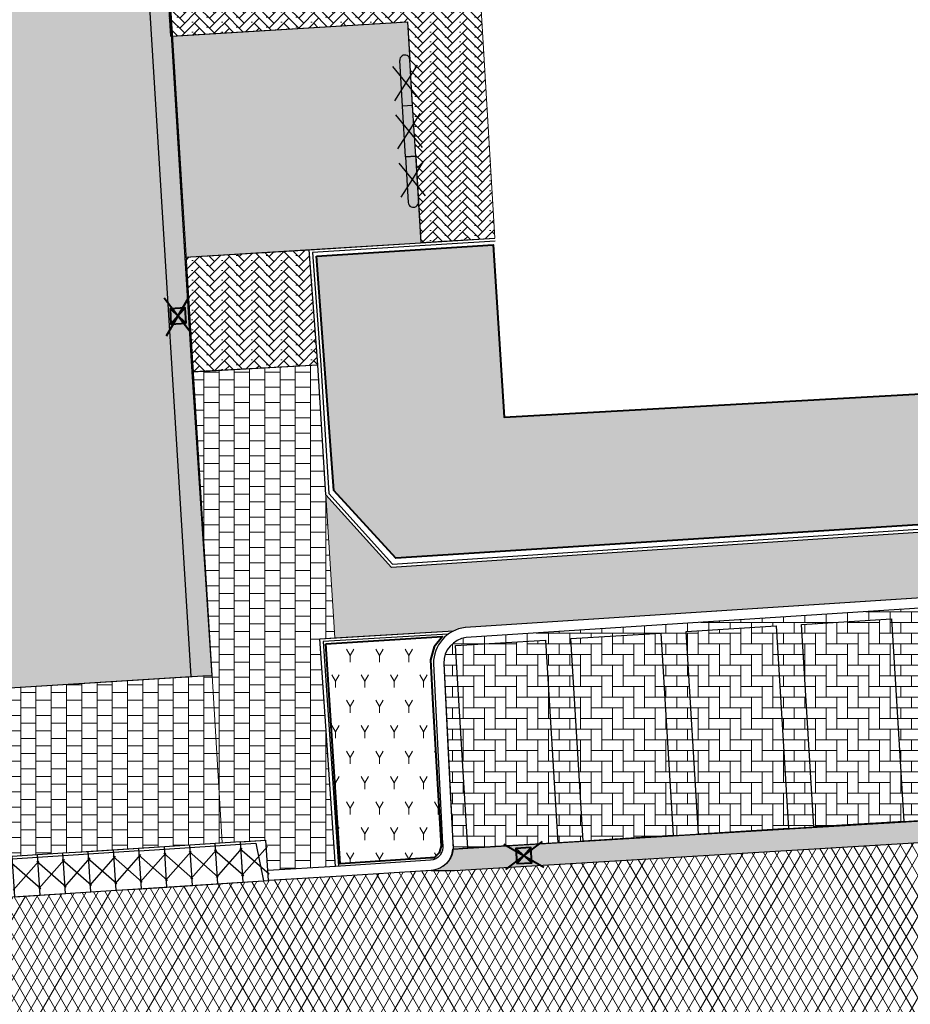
# Model space of a CAD drawing. Header units: metres. Extents: x -1 to 162893, y -2 to 502950.
# Tile 56 of 107: x 162428 to 162446, y 502745 to 502764. Entities that reach past the tile are written whole.
import ezdxf

# ---------------------------------------------------------------- set-up
doc = ezdxf.new("R2010")
doc.units = ezdxf.units.M
for name, color, linetype, lineweight, true_color in [('V-BH-GR-BEPLANTING_CULTUUR-A', 92, 'Continuous', 40, 0x00bd00), ('V-WE-VH-KANTOPSLUITING_ELEMENT_INRIT-S', 252, 'Continuous', 30, 0x696969), ('V-WE-VH-VERHARDING_ASFALT-A', 252, 'Continuous', 13, 0x696969), ('V-WE-VH-VERHARDING_BETONSTRAATSTEEN_KF_ELLEBOOG_GRIJS-A', 254, 'Continuous', 13, 0xbebebe), ('V-WE-VH-VERHARDING_BSS_DUBBELKLINKER_KF_ROOD_HALFSTEENSVERBAND-A', 13, 'Continuous', 13, 0xbd7e7e), ('V-WE-VH-VERHARDING_SBAKSTEEN-A - ROODBRUIN_KEPER', 242, 'Continuous', 13, 0xbd002e), ('V-WE-VH-VERHARDING_TEGEL_300x300x45_GRIJS-A', 253, 'Continuous', 13, 0x828282), ('V-WE-VH-VERHARDING_TEGEL_300x300x60_GRIJS-A', 15, 'Continuous', 13, 0x815656)]:
    doc.layers.add(name, color=color, linetype=linetype, lineweight=lineweight, true_color=true_color)
for name, color, linetype, lineweight in [('V-BH-RI-GWA_KOLK-S', 30, 'Continuous', 40), ('V-BH-VH-GOOT_GEBAKKENKLINKERS_KEIFORMAAT_4STREK-G', 3, 'Continuous', 30), ('V-BH-VH-KANTOPSLUITING_OPSLUITBAND_60X200-G', 150, 'Continuous', 30), ('V-BH-VH-KANTOPSLUITING_TROTTOIRBAND_180 200-G', 6, 'Continuous', 30), ('V-BH-VH-KANTOPSLUITING_VOORKANTBAND-G', 2, 'Continuous', 30), ('V-BH-VH-MATERIAALGRENS-G', 7, 'Continuous', 30), ('V-WE-GR-BEPLANTING-A-250', 92, 'Continuous', 18), ('V-WE-VH-GESLOTENVERHARDING_ASFALT-A-200', 12, 'Continuous', 18), ('V-WE-VH-GOOT_BSS_DIKFORMAAT_6STREK-G', 5, 'Continuous', 30), ('V-WE-VH-OPENVERHARDING_BETONSTRAATSTEEN-A', 92, 'Continuous', 18), ('V-WE-VH-OPENVERHARDING_TEGEL-A', 92, 'Continuous', 18), ('V-WE-VH-STOOTBAND-S', 7, 'Continuous', 25), ('V-WE-VH-VERHARDING_STRAATBAKSTEEN-A', 240, 'Continuous', 13), ('V01-WE-VH-OPENVERHARDING_TEGEL-A', 92, 'Continuous', 18)]:
    doc.layers.add(name, color=color, linetype=linetype, lineweight=lineweight)
doc.layers.add('X-XX-AL-HULPLIJN 01-G', color=1, linetype='Continuous', lineweight=18, true_color=0xff0000, plot=False)
doc.layers.add('X01-XX-AL-HULPLIJN 01-G', color=1, linetype='Continuous', lineweight=18, true_color=0xff0000, plot=False)
pattern_1 = [(0, (0, 0), (0.3, 0.15), [0.3, -0.3]), (90, (0, 0), (-0.3, 2e-17), [])]
pattern_2 = [(0, (0, 0), (0, 0.1), []), (90, (0.4, 0), (-0.4, 2e-17), [0.1, -0.1]), (90, (0.2, 0.1), (-0.4, 2e-17), [0.1, -0.1]), (0, (0.2, 0.05), (0, 0.2), [0, -0.2, 0, 0, 0]), (0, (0.2, 0.15), (0, 0.2), [0, -0.2, 0, 0, 0])]
pattern_3 = [(45, (0, 0), (0, 0.195161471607), [0.552, -0.276]), (135, (0.09758, 0.09758), (1e-17, 0.195161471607), [0.552, -0.276]), (0, (0.19516, 0.09758), (0.29274222, 0.09758074), [0, -0.58548442])]
pattern_4 = [(60, (162509.3586, 502748.52543), (-0.2886752, 0.5), [0.144338, -0.433013]), (120, (162509.3586, 502748.52543), (-0.5773502, -1e-07), [0.144338, -0.433013]), (270, (162509.35858, 502748.52543), (0.288675, -0.5), [0.125, -0.875])]

# ---------------------------------------------------------------- blocks, each defined once
blk = doc.blocks.new('V-SVH-INRITELEMENT_180 200_180X800X500_RECHTS3')
at = {"layer": 'V-WE-VH-KANTOPSLUITING_ELEMENT_INRIT-S'}
for p, q in [((-0.051, 0.798), (0.448, 0.83)), ((0, 0), (-0.051, 0.798)), ((0.499, 0.032), (0.448, 0.83)), ((-0.062, 0.667), (0.511, 0.163)), ((-0.048, 0.748), (0.252, 0.768)), ((0.477, 0.702), (-0.028, 0.128)), ((0.252, 0.768), (0.404, 0.026)), ((0, 0), (0.499, 0.032))]:
    blk.add_line(p, q, dxfattribs=at)
blk = doc.blocks.new('V-SVH-INRITELEMENT_180 200_180X800X500_MIDDEN29')
at = {"layer": 'V-WE-VH-KANTOPSLUITING_ELEMENT_INRIT-S'}
for p, q in [((-0.051, 0.798), (0.448, 0.83)), ((0, 0), (-0.051, 0.798)), ((-0.048, 0.748), (0.451, 0.78)), ((0.499, 0.032), (0.448, 0.83)), ((-0.062, 0.667), (0.511, 0.163)), ((0.477, 0.702), (-0.028, 0.128)), ((0, 0), (0.499, 0.032))]:
    blk.add_line(p, q, dxfattribs=at)
blk = doc.blocks.new('V-SVH-INRITELEMENT_180 200_180X800X500_MIDDEN30')
at = {"layer": 'V-WE-VH-KANTOPSLUITING_ELEMENT_INRIT-S'}
for p, q in [((-0.051, 0.798), (0.448, 0.83)), ((0, 0), (-0.051, 0.798)), ((-0.048, 0.748), (0.451, 0.78)), ((0.499, 0.032), (0.448, 0.83)), ((-0.062, 0.667), (0.511, 0.163)), ((0.477, 0.702), (-0.028, 0.128)), ((0, 0), (0.499, 0.032))]:
    blk.add_line(p, q, dxfattribs=at)
blk = doc.blocks.new('V-SVH-INRITELEMENT_180 200_180X800X500_MIDDEN31')
at = {"layer": 'V-WE-VH-KANTOPSLUITING_ELEMENT_INRIT-S'}
for p, q in [((-0.051, 0.798), (0.448, 0.83)), ((0, 0), (-0.051, 0.798)), ((-0.048, 0.748), (0.451, 0.78)), ((0.499, 0.032), (0.448, 0.83)), ((-0.062, 0.667), (0.511, 0.163)), ((0.477, 0.702), (-0.028, 0.128)), ((0, 0), (0.499, 0.032))]:
    blk.add_line(p, q, dxfattribs=at)
blk = doc.blocks.new('V-SVH-INRITELEMENT_180 200_180X800X500_MIDDEN32')
at = {"layer": 'V-WE-VH-KANTOPSLUITING_ELEMENT_INRIT-S'}
for p, q in [((-0.051, 0.798), (0.448, 0.83)), ((0, 0), (-0.051, 0.798)), ((-0.048, 0.748), (0.451, 0.78)), ((0.499, 0.032), (0.448, 0.83)), ((-0.062, 0.667), (0.511, 0.163)), ((0.477, 0.702), (-0.028, 0.128)), ((0, 0), (0.499, 0.032))]:
    blk.add_line(p, q, dxfattribs=at)
blk = doc.blocks.new('V-SVH-INRITELEMENT_180 200_180X800X500_MIDDEN33')
at = {"layer": 'V-WE-VH-KANTOPSLUITING_ELEMENT_INRIT-S'}
for p, q in [((-0.051, 0.798), (0.448, 0.83)), ((0, 0), (-0.051, 0.798)), ((-0.048, 0.748), (0.451, 0.78)), ((0.499, 0.032), (0.448, 0.83)), ((-0.062, 0.667), (0.511, 0.163)), ((0.477, 0.702), (-0.028, 0.128)), ((0, 0), (0.499, 0.032))]:
    blk.add_line(p, q, dxfattribs=at)
blk = doc.blocks.new('V-SVH-INRITELEMENT_180 200_180X800X500_MIDDEN34')
at = {"layer": 'V-WE-VH-KANTOPSLUITING_ELEMENT_INRIT-S'}
for p, q in [((-0.051, 0.798), (0.448, 0.83)), ((0, 0), (-0.051, 0.798)), ((-0.048, 0.748), (0.451, 0.78)), ((0.499, 0.032), (0.448, 0.83)), ((-0.062, 0.667), (0.511, 0.163)), ((0.477, 0.702), (-0.028, 0.128)), ((0, 0), (0.499, 0.032))]:
    blk.add_line(p, q, dxfattribs=at)
blk = doc.blocks.new('V-SVH-INRITELEMENT_180 200_180X800X500_MIDDEN35')
at = {"layer": 'V-WE-VH-KANTOPSLUITING_ELEMENT_INRIT-S'}
for p, q in [((-0.051, 0.798), (0.448, 0.83)), ((0, 0), (-0.051, 0.798)), ((-0.048, 0.748), (0.451, 0.78)), ((0.499, 0.032), (0.448, 0.83)), ((-0.062, 0.667), (0.511, 0.163)), ((0.477, 0.702), (-0.028, 0.128)), ((0, 0), (0.499, 0.032))]:
    blk.add_line(p, q, dxfattribs=at)
blk = doc.blocks.new('V-SVH-INRITELEMENT_180 200_180X800X500_MIDDEN36')
at = {"layer": 'V-WE-VH-KANTOPSLUITING_ELEMENT_INRIT-S'}
for p, q in [((-0.051, 0.798), (0.448, 0.83)), ((0, 0), (-0.051, 0.798)), ((-0.048, 0.748), (0.451, 0.78)), ((0.499, 0.032), (0.448, 0.83)), ((-0.062, 0.667), (0.511, 0.163)), ((0.477, 0.702), (-0.028, 0.128)), ((0, 0), (0.499, 0.032))]:
    blk.add_line(p, q, dxfattribs=at)
blk = doc.blocks.new('V-SVH-INRITELEMENT_180 200_180X800X500_MIDDEN37')
at = {"layer": 'V-WE-VH-KANTOPSLUITING_ELEMENT_INRIT-S'}
for p, q in [((-0.051, 0.798), (0.448, 0.83)), ((0, 0), (-0.051, 0.798)), ((-0.048, 0.748), (0.451, 0.78)), ((0.499, 0.032), (0.448, 0.83)), ((-0.062, 0.667), (0.511, 0.163)), ((0.477, 0.702), (-0.028, 0.128)), ((0, 0), (0.499, 0.032))]:
    blk.add_line(p, q, dxfattribs=at)
blk = doc.blocks.new('V-SRI-KOLK_STRAAT_300X300-SO27')
at = {"layer": 'V-BH-RI-GWA_KOLK-S', "ltscale": 0.02}
for p, q in [((-0.423, 0.349), (0.124, -0.368)), ((-0.375, -0.4), (0.076, 0.381))]:
    blk.add_line(p, q, dxfattribs=at)
at = {"layer": 'V-BH-RI-GWA_KOLK-S', "ltscale": 0.2}
for p, q in [((0.009, -0.15), (-0.309, 0.131)), ((-0.009, 0.15), (-0.29, -0.169))]:
    blk.add_line(p, q, dxfattribs=at)
at = {"layer": 'V-BH-RI-GWA_KOLK-S', "ltscale": 0.2, "flags": 128}
blk.add_lwpolyline([(0.009, -0.15), (-0.009, 0.15), (-0.309, 0.131), (-0.29, -0.169), (0.009, -0.15)], dxfattribs=at)
blk = doc.blocks.new('V-SRI-KOLK_STRAAT_300X300-SO103')
at = {"layer": 'V-BH-RI-GWA_KOLK-S', "ltscale": 0.02}
for p, q in [((0.349, 0.423), (-0.368, -0.124)), ((-0.4, 0.375), (0.381, -0.076))]:
    blk.add_line(p, q, dxfattribs=at)
at = {"layer": 'V-BH-RI-GWA_KOLK-S', "ltscale": 0.2}
for p, q in [((0.15, 0.009), (-0.169, 0.29)), ((-0.15, -0.009), (0.131, 0.309))]:
    blk.add_line(p, q, dxfattribs=at)
at = {"layer": 'V-BH-RI-GWA_KOLK-S', "ltscale": 0.2, "flags": 128}
blk.add_lwpolyline([(-0.15, -0.009), (0.15, 0.009), (0.131, 0.309), (-0.169, 0.29), (-0.15, -0.009)], dxfattribs=at)
blk = doc.blocks.new('V-SVH-STOOTBAND_VLAK_VLAK_1000X2006')
at = {"layer": 'V-WE-VH-STOOTBAND-S', "flags": 128}
for points in [[(0.07, 0.505), (-0.13, 0.493)], [(-0.07, -0.505), (-0.13, 0.493)], [(0.13, -0.493), (0.07, 0.505)], [(0.13, -0.493), (-0.07, -0.505)]]:
    blk.add_lwpolyline(points, dxfattribs=at)
at = {"layer": 'V-WE-VH-STOOTBAND-S', "ltscale": 0.1, "flags": 128}
for points in [[(-0.221, -0.35), (0, 0), (-0.261, 0.32)], [(0.261, -0.32), (0, 0), (0.22, 0.348)]]:
    blk.add_lwpolyline(points, dxfattribs=at)
blk = doc.blocks.new('V-SVH-STOOTBAND_VLAK_ROND_1000X20078')
at = {"layer": 'V-WE-VH-STOOTBAND-S', "flags": 128}
for points in [[(-0.1, -0.006), (0.1, 0.006)], [(0.1, 0.006), (0.154, -0.892)], [(-0.1, -0.006), (-0.046, -0.904)]]:
    blk.add_lwpolyline(points, dxfattribs=at)
at = {"layer": 'V-WE-VH-STOOTBAND-S', "ltscale": 0.1, "flags": 128}
for points in [[(-0.234, -0.129), (0.027, -0.449), (-0.193, -0.797)], [(0.248, -0.1), (0.027, -0.449), (0.289, -0.77)]]:
    blk.add_lwpolyline(points, dxfattribs=at)
at = {"layer": 'V-WE-VH-STOOTBAND-S'}
blk.add_arc((0.054, -0.898), 0.1, 183.4583, 3.459, dxfattribs=at)
blk = doc.blocks.new('V-SVH-STOOTBAND_VLAK_ROND_1000X20079')
at = {"layer": 'V-WE-VH-STOOTBAND-S', "flags": 128}
for points in [[(-0.1, -0.006), (-0.154, 0.892)], [(0.1, 0.006), (0.046, 0.904)], [(0.1, 0.006), (-0.1, -0.006)]]:
    blk.add_lwpolyline(points, dxfattribs=at)
at = {"layer": 'V-WE-VH-STOOTBAND-S', "ltscale": 0.1, "flags": 128}
for points in [[(0.234, 0.129), (-0.027, 0.449), (0.193, 0.797)], [(-0.248, 0.1), (-0.027, 0.449), (-0.289, 0.77)]]:
    blk.add_lwpolyline(points, dxfattribs=at)
at = {"layer": 'V-WE-VH-STOOTBAND-S'}
blk.add_arc((-0.054, 0.898), 0.1, 3.4547, 183.4554, dxfattribs=at)

msp = doc.modelspace()

# ---------------------------------------------------------------- hatches: boundary and pattern name
at = {"layer": 'V-BH-VH-GOOT_GEBAKKENKLINKERS_KEIFORMAAT_4STREK-G'}
h = msp.add_hatch(dxfattribs=at)
h.set_pattern_fill('AVH-SBS_DIKFORMAAT_HALFST', color=256, scale=2, pattern_type=2)
h.set_pattern_definition(pattern_2)
h.paths.add_polyline_path([(162444.818, 502805.175), (162444.844, 502804.756), (162428.91, 502803.777), (162432.164, 502751.138), (162431.745, 502751.113), (162428.465, 502804.17)])
at = {"layer": 'V-WE-GR-BEPLANTING-A-250'}
h = msp.add_hatch(dxfattribs=at)
h.set_pattern_fill('AGR-BEPLANTING_SOORT_01-SO', color=256, scale=0.5, pattern_type=2)
h.set_pattern_definition(pattern_4)
h.paths.add_polyline_path([(162434.216, 502759.38), (162437.689, 502759.601), (162437.905, 502756.213), (162466.586, 502757.819), (162466.777, 502755.419), (162435.78, 502753.445), (162434.559, 502754.77)])
h = msp.add_hatch(dxfattribs=at)
h.set_pattern_fill('AGR-BEPLANTING_SOORT_01-SO', color=256, scale=0.5, pattern_type=2)
h.set_pattern_definition(pattern_4)
h.paths.add_polyline_path([(162434.399, 502751.757), (162436.695, 502751.9), (162436.534, 502751.697), (162436.462, 502751.443), (162436.503, 502750.566), (162436.671, 502747.778), (162436.629, 502747.65), (162436.529, 502747.551), (162436.46, 502747.551), (162434.683, 502747.434)])
at = {"layer": 'V-WE-VH-GESLOTENVERHARDING_ASFALT-A-200'}
h = msp.add_hatch(dxfattribs=at)
h.set_pattern_fill('AVH-ASFALT-SO', color=256, scale=0.2, pattern_type=2)
h.set_pattern_definition([(60, (0, 0), (-0.17320508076, 0.1), []), (120, (0, 0), (-0.17320508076, -0.1), [])])
edge = h.paths.add_edge_path()
edge.add_line((162450.004, 502742.922), (162449.555, 502742.913))
edge.add_line((162449.555, 502742.913), (162449.555, 502742.912))
edge.add_line((162449.555, 502742.912), (162431.843, 502741.776))
edge.add_line((162431.843, 502741.776), (162430.702, 502741.705))
edge.add_line((162430.702, 502741.705), (162412.926, 502740.615))
edge.add_line((162412.926, 502740.615), (162411.896, 502740.554))
edge.add_line((162411.896, 502740.554), (162401.175, 502739.874))
edge.add_arc((162400.872, 502739.444), 0.526, 54.8234, 90.5219)
edge.add_line((162400.867, 502739.97), (162400.656, 502739.957))
edge.add_line((162400.656, 502739.957), (162400.617, 502739.955))
edge.add_line((162400.617, 502739.955), (162400.315, 502744.948))
edge.add_line((162400.315, 502744.948), (162402.076, 502745.061))
edge.add_line((162402.076, 502745.061), (162402.562, 502744.981))
edge.add_line((162402.562, 502744.981), (162422.137, 502746.359))
edge.add_line((162422.137, 502746.359), (162422.62, 502746.416))
edge.add_line((162422.62, 502746.416), (162424.37, 502746.54))
edge.add_line((162424.37, 502746.54), (162426.286, 502746.659))
edge.add_line((162426.286, 502746.659), (162433.272, 502747.103))
edge.add_line((162433.272, 502747.103), (162433.272, 502747.103))
edge.add_line((162433.272, 502747.103), (162434.604, 502747.184))
edge.add_line((162434.604, 502747.184), (162436.47, 502747.303))
edge.add_line((162436.47, 502747.303), (162436.93, 502747.304))
edge.add_line((162436.93, 502747.304), (162455.105, 502748.398))
edge.add_line((162455.105, 502748.398), (162455.554, 502748.492))
edge.add_line((162455.554, 502748.492), (162455.618, 502747.494))
edge.add_line((162455.618, 502747.494), (162455.681, 502746.496))
edge.add_line((162455.681, 502746.496), (162455.745, 502745.498))
edge.add_line((162455.745, 502745.498), (162455.808, 502744.5))
edge.add_line((162455.808, 502744.5), (162455.886, 502743.285))
edge.add_line((162455.886, 502743.285), (162455.842, 502743.283))
edge.add_line((162455.842, 502743.283), (162455.543, 502743.267))
edge.add_line((162455.543, 502743.267), (162450.636, 502742.935))
edge.add_line((162450.636, 502742.935), (162450.004, 502742.922))
at = {"layer": 'V-WE-VH-GOOT_BSS_DIKFORMAAT_6STREK-G'}
h = msp.add_hatch(dxfattribs=at)
h.set_pattern_fill('AVH-BSS_DIKFORMAAT_HALFST', color=256, angle=90, pattern_type=2)
h.set_pattern_definition([(90, (0, 0), (-0.1035, 0.207), [0.069, -0.069]), (180, (0, 0), (-8e-18, -0.069), [])])
edge = h.paths.add_edge_path()
edge.add_arc((162436.455, 502747.737), 0.435, 271.9478, 358.0522)
edge.add_line((162436.89, 502747.723), (162455.116, 502748.82))
edge.add_arc((162455.628, 502749.047), 0.56, 203.9746, 262.4374)
edge.add_line((162455.554, 502748.492), (162455.105, 502748.398))
edge.add_line((162455.105, 502748.398), (162436.93, 502747.304))
edge.add_line((162436.93, 502747.304), (162436.47, 502747.303))
at = {"layer": 'V-WE-VH-OPENVERHARDING_BETONSTRAATSTEEN-A'}
h = msp.add_hatch(dxfattribs=at)
h.set_pattern_fill('AVH-BSS_KEIFORMAAT_HALFST', color=256, scale=2, angle=90, pattern_type=2)
h.set_pattern_definition([(90, (0, 0), (-0.21, 0.21), [0.21, -0.21]), (180, (0, 0), (-3e-17, -0.21), [])])
edge = h.paths.add_edge_path()
edge.add_line((162436.905, 502747.724), (162437.195, 502747.741))
edge.add_line((162437.195, 502747.741), (162436.951, 502751.723))
edge.add_line((162436.951, 502751.723), (162438.72, 502751.832))
edge.add_line((162438.72, 502751.832), (162438.964, 502747.849))
edge.add_line((162438.964, 502747.849), (162439.463, 502747.88))
edge.add_line((162439.463, 502747.88), (162439.219, 502751.862))
edge.add_line((162439.219, 502751.862), (162440.988, 502751.971))
edge.add_line((162440.988, 502751.971), (162441.232, 502747.988))
edge.add_line((162441.232, 502747.988), (162441.731, 502748.014))
edge.add_line((162441.731, 502748.014), (162441.487, 502752.001))
edge.add_line((162441.487, 502752.001), (162443.256, 502752.11))
edge.add_line((162443.256, 502752.11), (162443.5, 502748.127))
edge.add_line((162443.5, 502748.127), (162443.999, 502748.158))
edge.add_line((162443.999, 502748.158), (162443.755, 502752.14))
edge.add_line((162443.755, 502752.14), (162445.524, 502752.249))
edge.add_line((162445.524, 502752.249), (162445.768, 502748.266))
edge.add_line((162445.768, 502748.266), (162446.267, 502748.297))
edge.add_line((162446.267, 502748.297), (162446.023, 502752.279))
edge.add_line((162446.023, 502752.279), (162447.791, 502752.387))
edge.add_line((162447.791, 502752.387), (162448.035, 502748.405))
edge.add_line((162448.035, 502748.405), (162448.535, 502748.436))
edge.add_line((162448.535, 502748.436), (162448.291, 502752.418))
edge.add_line((162448.291, 502752.418), (162450.059, 502752.526))
edge.add_line((162450.059, 502752.526), (162450.303, 502748.544))
edge.add_line((162450.303, 502748.544), (162450.802, 502748.575))
edge.add_line((162450.802, 502748.575), (162450.558, 502752.557))
edge.add_line((162450.558, 502752.557), (162452.327, 502752.665))
edge.add_line((162452.327, 502752.665), (162452.571, 502748.683))
edge.add_line((162452.571, 502748.683), (162453.07, 502748.714))
edge.add_line((162453.07, 502748.714), (162452.826, 502752.696))
edge.add_line((162452.826, 502752.696), (162454.595, 502752.804))
edge.add_line((162454.595, 502752.804), (162454.839, 502748.822))
edge.add_line((162454.839, 502748.822), (162455.098, 502748.819))
edge.add_line((162455.098, 502748.819), (162454.879, 502752.532))
edge.add_arc((162454.385, 502752.503), 0.495, 3.3728, 88.7981)
edge.add_line((162454.395, 502752.998), (162437.162, 502751.881))
edge.add_arc((162437.224, 502751.379), 0.506, 97.0014, 180.8023)
edge.add_line((162436.718, 502751.372), (162436.808, 502749.608))
edge.add_line((162436.808, 502749.608), (162436.905, 502747.724))
at = {"layer": 'V-WE-VH-OPENVERHARDING_TEGEL-A'}
h = msp.add_hatch(dxfattribs=at)
h.set_pattern_fill('AVH-TEGEL_300X300_HALFST', color=256, pattern_type=2)
h.set_pattern_definition(pattern_1)
h.paths.add_polyline_path([(162433.259, 502747.303), (162433.221, 502747.901), (162432.359, 502747.847), (162432.164, 502751.138), (162431.776, 502757.107), (162434.245, 502757.239), (162434.402, 502754.685), (162434.576, 502751.875), (162434.282, 502751.857), (162434.59, 502747.384)])
h = msp.add_hatch(dxfattribs=at)
h.set_pattern_fill('AVH-TEGEL_300X300_HALFST', color=256, pattern_type=2)
h.set_pattern_definition(pattern_1)
h.paths.add_polyline_path([(162432.359, 502747.847), (162427.107, 502747.513), (162426.911, 502750.822), (162427.116, 502750.826), (162431.979, 502751.127), (162432.164, 502751.138)])
at = {"layer": 'V-WE-VH-VERHARDING_BETONSTRAATSTEEN_KF_ELLEBOOG_GRIJS-A'}
h = msp.add_hatch(dxfattribs=at)
h.set_pattern_fill('AVH-BSS_KEIFORMAAT_ELLEBOOG', color=256, scale=2, pattern_type=2)
h.set_pattern_definition([(0, (0, 0), (0.21, 0.21), [0.63, -0.21]), (270, (0, 0.42), (0.21, 0.21), [0.63, -0.21])])
h.paths.add_polyline_path([(162436.951, 502751.723), (162438.72, 502751.832), (162438.964, 502747.849), (162437.195, 502747.741)])
h.paths.add_polyline_path([(162439.219, 502751.862), (162440.988, 502751.971), (162441.232, 502747.988), (162439.463, 502747.88)])
h.paths.add_polyline_path([(162441.487, 502752.001), (162443.256, 502752.11), (162443.5, 502748.127), (162441.731, 502748.019)])
h.paths.add_polyline_path([(162443.755, 502752.14), (162445.524, 502752.249), (162445.768, 502748.266), (162443.999, 502748.158)])
h.paths.add_polyline_path([(162446.023, 502752.279), (162447.791, 502752.387), (162448.035, 502748.405), (162446.267, 502748.297)])
h.paths.add_polyline_path([(162448.291, 502752.418), (162450.059, 502752.526), (162450.303, 502748.544), (162448.535, 502748.436)])
h.paths.add_polyline_path([(162450.558, 502752.557), (162452.327, 502752.665), (162452.571, 502748.683), (162450.802, 502748.575)])
h.paths.add_polyline_path([(162452.826, 502752.696), (162454.595, 502752.804), (162454.839, 502748.822), (162453.07, 502748.714)])
at = {"layer": 'V-WE-VH-VERHARDING_BSS_DUBBELKLINKER_KF_ROOD_HALFSTEENSVERBAND-A'}
h = msp.add_hatch(dxfattribs=at)
h.set_pattern_fill('AVH-SBS_DIKFORMAAT_HALFST', color=256, scale=2, pattern_type=2)
h.set_pattern_definition(pattern_2)
edge = h.paths.add_edge_path()
edge.add_arc((162434.815, 502782.117), 0.1, 3.4583, 183.459)
edge.add_line((162434.715, 502782.111), (162434.884, 502779.316))
edge.add_arc((162434.984, 502779.322), 0.1, 183.4583, 362.4916)
edge.add_line((162435.084, 502779.327), (162435.122, 502778.695))
edge.add_line((162435.122, 502778.695), (162430.467, 502778.414))
edge.add_line((162430.467, 502778.414), (162430.212, 502782.567))
edge.add_line((162430.212, 502782.567), (162434.871, 502782.848))
edge.add_line((162434.871, 502782.848), (162434.915, 502782.123))
h.paths.add_polyline_path([(162429.827, 502788.855), (162434.492, 502789.137), (162434.743, 502784.984), (162430.097, 502784.704)])
h.paths.add_polyline_path([(162430.59, 502776.279), (162435.25, 502776.56), (162435.501, 502772.406), (162430.84, 502772.125)])
h.paths.add_polyline_path([(162431.369, 502763.702), (162436.009, 502763.982), (162436.271, 502759.643), (162431.635, 502759.358)])
at = {"layer": 'V-WE-VH-VERHARDING_SBAKSTEEN-A - ROODBRUIN_KEPER'}
h = msp.add_hatch(dxfattribs=at)
h.set_pattern_fill('AVH-SBS_DIKFORMAAT_KEPER-SO', color=256, scale=0.2, pattern_type=2)
h.set_pattern_definition(pattern_3)
h.paths.add_polyline_path([(162423.63, 502810.478), (162439.554, 502811.473), (162442.518, 502811.658), (162442.528, 502811.492), (162444.436, 502811.613), (162444.818, 502805.175), (162428.465, 502804.17), (162431.745, 502751.113), (162427.331, 502750.839)])
h = msp.add_hatch(dxfattribs=at)
h.set_pattern_fill('AVH-SBS_DIKFORMAAT_KEPER-SO', color=256, scale=0.2, pattern_type=2)
h.set_pattern_definition(pattern_3)
h.paths.add_polyline_path([(162431.214, 502765.836), (162437.334, 502766.206), (162437.725, 502759.734), (162436.271, 502759.646), (162436.009, 502763.982), (162431.343, 502763.7)])
h = msp.add_hatch(dxfattribs=at)
h.set_pattern_fill('AVH-SBS_DIKFORMAAT_KEPER-SO', color=256, scale=0.2, pattern_type=2)
h.set_pattern_definition(pattern_3)
h.paths.add_polyline_path([(162431.635, 502759.358), (162434.071, 502759.505), (162434.245, 502757.239), (162431.795, 502757.108)])
at = {"layer": 'V01-WE-VH-OPENVERHARDING_TEGEL-A'}
h = msp.add_hatch(dxfattribs=at)
h.set_pattern_fill('AVH-TEGEL_300X300_HALFST', color=256, pattern_type=2)
h.set_pattern_definition(pattern_1)
edge = h.paths.add_edge_path()
edge.add_arc((162627.381, 502775.541), 0.5, 92.7897, 183.9482)
edge.add_line((162626.882, 502775.506), (162626.882, 502775.506))
edge.add_line((162626.882, 502775.506), (162626.882, 502775.506))
edge.add_arc((162627.423, 502775.506), 0.541, 179.9331, 180.0669)
edge.add_line((162626.882, 502775.505), (162626.2, 502787.031))
edge.add_line((162626.2, 502787.031), (162626.195, 502787.103))
edge.add_arc((162626.694, 502787.136), 0.5, 183.727, 273.2892)
edge.add_line((162626.723, 502786.637), (162626.661, 502786.632))
edge.add_line((162626.661, 502786.632), (162626.704, 502786.635))
edge.add_line((162626.704, 502786.635), (162627.164, 502786.67))
edge.add_line((162627.164, 502786.67), (162627.803, 502776.062))
edge.add_line((162627.803, 502776.062), (162627.356, 502776.04))
edge = h.paths.add_edge_path()
edge.add_arc((162627.48, 502774.467), 0.5, 189.5311, 274.4349)
edge.add_line((162627.518, 502773.968), (162627.929, 502774))
edge.add_line((162627.929, 502774), (162628.572, 502763.431))
edge.add_line((162628.572, 502763.431), (162628.134, 502763.406))
edge.add_arc((162628.162, 502762.907), 0.5, 93.2452, 182.8979)
edge.add_line((162627.662, 502762.882), (162627.662, 502762.891))
edge.add_line((162627.662, 502762.891), (162626.986, 502774.373))
edge.add_arc((162627.439, 502774.433), 0.457, 187.606, 188.6542)
edge.add_line((162626.987, 502774.365), (162626.988, 502774.359))
edge.add_line((162626.988, 502774.359), (162626.99, 502774.346))
edge.add_line((162626.99, 502774.346), (162626.996, 502774.32))
edge.add_line((162626.996, 502774.32), (162626.999, 502774.306))
edge.add_line((162626.999, 502774.306), (162627.003, 502774.294))
edge.add_line((162627.003, 502774.294), (162627.012, 502774.268))
edge.add_line((162627.012, 502774.268), (162627.019, 502774.252))
edge.add_line((162627.019, 502774.252), (162626.997, 502774.317))
edge.add_arc((162627.439, 502774.433), 0.457, 192.4768, 194.8244, ccw=False)
edge.add_line((162626.993, 502774.335), (162626.986, 502774.384))
edge = h.paths.add_edge_path()
edge.add_arc((162629.707, 502737.833), 0.5, 93.5215, 181.2029)
edge.add_line((162629.207, 502737.822), (162629.206, 502737.882))
edge.add_line((162629.206, 502737.882), (162627.715, 502761.844))
edge.add_line((162627.715, 502761.844), (162627.714, 502761.861))
edge.add_arc((162628.214, 502761.886), 0.5, 182.8979, 273.2671)
edge.add_line((162628.242, 502761.387), (162628.696, 502761.413))
edge.add_line((162628.696, 502761.413), (162630.106, 502738.358))
edge.add_line((162630.106, 502738.358), (162629.676, 502738.332))
h.paths.add_polyline_path([(-0.819, -1.554), (47.99, -1.554), (47.99, 3.362), (-0.819, 3.362)], flags=9)
h = msp.add_hatch(dxfattribs=at)
h.set_pattern_fill('AVH-TEGEL_300X300_HALFST', color=256, pattern_type=2)
h.set_pattern_definition(pattern_1)
edge = h.paths.add_edge_path()
edge.add_line((162454.387, 502753.198), (162437.144, 502752.08))
edge.add_arc((162437.224, 502751.379), 0.706, 96.4959, 115.4971)
edge.add_line((162436.92, 502752.016), (162434.576, 502751.875))
edge.add_line((162434.576, 502751.875), (162434.402, 502754.685))
edge.add_line((162434.402, 502754.685), (162435.321, 502753.668))
edge.add_line((162435.321, 502753.668), (162435.451, 502753.524))
edge.add_line((162435.451, 502753.524), (162435.689, 502753.261))
edge.add_line((162435.689, 502753.261), (162452.656, 502754.388))
edge.add_line((162452.656, 502754.388), (162466.932, 502755.281))
edge.add_line((162466.932, 502755.281), (162467.992, 502755.346))
edge.add_line((162467.992, 502755.346), (162468.078, 502753.954))
edge.add_line((162468.078, 502753.954), (162461.203, 502753.544))
edge.add_line((162461.203, 502753.544), (162461.201, 502753.572))
edge.add_line((162461.201, 502753.572), (162454.64, 502753.154))
edge.add_arc((162454.399, 502752.518), 0.68, 69.2299, 91.0291)

# ---------------------------------------------------------------- linework, layer by layer
at = {"layer": 'V-BH-GR-BEPLANTING_CULTUUR-A', "flags": 128}
for points in [[(162434.216, 502759.38), (162437.689, 502759.601), (162437.905, 502756.213), (162466.586, 502757.819), (162466.777, 502755.419), (162435.78, 502753.445), (162434.559, 502754.77), (162434.216, 502759.38)], [(162434.399, 502751.757), (162436.695, 502751.9), (162436.534, 502751.697), (162436.462, 502751.443), (162436.503, 502750.566), (162436.671, 502747.778), (162436.629, 502747.65), (162436.529, 502747.551), (162436.529, 502747.551), (162436.46, 502747.551), (162434.683, 502747.434), (162434.399, 502751.757)]]:
    msp.add_lwpolyline(points, dxfattribs=at)
at = {"layer": 'V-BH-VH-GOOT_GEBAKKENKLINKERS_KEIFORMAAT_4STREK-G', "flags": 128}
msp.add_lwpolyline([(162432.164, 502751.138), (162431.719, 502757.982), (162428.91, 502803.777), (162444.844, 502804.756)], dxfattribs=at)
at = {"layer": 'V-BH-VH-KANTOPSLUITING_OPSLUITBAND_60X200-G', "flags": 128}
for points in [[(162437.729, 502759.674), (162434.135, 502759.449), (162434.305, 502757.244)], [(162434.305, 502757.243), (162434.461, 502754.71), (162435.714, 502753.323), (162452.652, 502754.448), (162466.869, 502755.337), (162466.776, 502756.812)], [(162436.808, 502751.949), (162434.346, 502751.801), (162434.65, 502747.388)]]:
    msp.add_lwpolyline(points, dxfattribs=at)
at = {"layer": 'V-BH-VH-KANTOPSLUITING_TROTTOIRBAND_180 200-G'}
msp.add_line((162434.592, 502747.384), (162433.26, 502747.303), dxfattribs=at)
at = {"layer": 'V-BH-VH-KANTOPSLUITING_TROTTOIRBAND_180 200-G', "flags": 128}
for points in [[(162454.382, 502753.198), (162437.149, 502752.081)], [(162436.457, 502747.503), (162434.591, 502747.384)]]:
    msp.add_lwpolyline(points, dxfattribs=at)
msp.add_lwpolyline([(162437.138, 502752.08, 0.382867), (162436.518, 502751.369), (162436.518, 502751.362), (162436.698, 502747.834), (162436.701, 502747.811, -0.444639), (162436.457, 502747.503, -0.444639)], format="xyb", dxfattribs=at)
at = {"layer": 'V-BH-VH-KANTOPSLUITING_VOORKANTBAND-G'}
msp.add_line((162434.604, 502747.184), (162433.272, 502747.103), dxfattribs=at)
at = {"layer": 'V-BH-VH-KANTOPSLUITING_VOORKANTBAND-G', "flags": 128}
for points in [[(162434.245, 502757.239), (162434.071, 502759.505), (162437.725, 502759.734)], [(162466.836, 502756.816), (162466.932, 502755.281), (162452.656, 502754.388), (162435.689, 502753.261), (162434.402, 502754.685), (162434.245, 502757.239)], [(162454.395, 502752.998), (162437.162, 502751.881)], [(162434.59, 502747.384), (162434.282, 502751.857), (162436.92, 502752.016)], [(162436.47, 502747.303), (162434.604, 502747.184)]]:
    msp.add_lwpolyline(points, dxfattribs=at)
msp.add_lwpolyline([(162437.162, 502751.881, 0.382867), (162436.718, 502751.372), (162436.898, 502747.844, -0.444639), (162436.47, 502747.303, -0.444639)], format="xyb", dxfattribs=at)
at = {"layer": 'V-BH-VH-MATERIAALGRENS-G'}
for p, q in [((162431.369, 502763.702), (162436.009, 502763.982)), ((162436.009, 502763.982), (162436.054, 502763.238)), ((162436.223, 502760.443), (162436.271, 502759.643)), ((162431.635, 502759.358), (162434.071, 502759.505))]:
    msp.add_line(p, q, dxfattribs=at)
at = {"layer": 'V-BH-VH-MATERIAALGRENS-G', "flags": 128}
for points in [[(162444.818, 502805.175), (162428.465, 502804.17), (162431.745, 502751.113)], [(162431.773, 502757.107), (162429.313, 502797.231)], [(162431.773, 502757.107), (162434.245, 502757.239)], [(162431.979, 502751.127), (162432.164, 502751.138), (162431.773, 502757.107)], [(162443.755, 502752.14), (162445.524, 502752.249), (162445.768, 502748.266), (162443.999, 502748.158), (162443.755, 502752.14)], [(162439.219, 502751.862), (162440.988, 502751.971), (162441.232, 502747.988), (162439.463, 502747.88), (162439.219, 502751.862)], [(162441.487, 502752.001), (162443.256, 502752.11), (162443.5, 502748.127), (162441.731, 502748.019), (162441.487, 502752.001)], [(162436.951, 502751.723), (162438.72, 502751.832), (162438.964, 502747.849), (162437.195, 502747.741), (162436.951, 502751.723)], [(162426.911, 502750.822), (162427.116, 502750.826), (162431.979, 502751.127)], [(162436.905, 502747.724), (162437.195, 502747.741), (162455.08, 502748.818), (162455.116, 502748.82)], [(162436.47, 502747.303), (162436.93, 502747.304), (162455.105, 502748.398), (162455.554, 502748.492)]]:
    msp.add_lwpolyline(points, dxfattribs=at)
at = {"layer": 'V-WE-VH-GOOT_BSS_DIKFORMAAT_6STREK-G'}
msp.add_line((162455.08, 502748.818), (162436.905, 502747.724), dxfattribs=at)
at = {"layer": 'V-WE-VH-VERHARDING_ASFALT-A', "flags": 128}
msp.add_lwpolyline([(162426.286, 502746.659), (162433.272, 502747.103), (162433.272, 502747.103), (162434.604, 502747.184), (162436.47, 502747.303), (162436.93, 502747.304), (162455.105, 502748.398), (162455.554, 502748.492), (162455.618, 502747.494), (162455.681, 502746.496), (162455.745, 502745.498), (162455.808, 502744.5), (162455.886, 502743.285), (162455.842, 502743.283), (162455.543, 502743.267), (162450.636, 502742.935), (162450.004, 502742.922), (162450.004, 502742.922), (162449.555, 502742.913), (162449.555, 502742.912), (162431.843, 502741.776), (162430.702, 502741.705), (162412.926, 502740.615)], dxfattribs=at)
at = {"layer": 'V-WE-VH-VERHARDING_SBAKSTEEN-A - ROODBRUIN_KEPER', "flags": 128}
msp.add_lwpolyline([(162431.214, 502765.836), (162437.334, 502766.206), (162437.725, 502759.734), (162436.271, 502759.646), (162436.009, 502763.982), (162431.343, 502763.7), (162431.214, 502765.836)], dxfattribs=at)
at = {"layer": 'V-WE-VH-VERHARDING_STRAATBAKSTEEN-A', "color": 240, "flags": 128}
msp.add_lwpolyline([(162431.369, 502763.702), (162436.009, 502763.982), (162436.271, 502759.643), (162431.635, 502759.358), (162431.369, 502763.702)], dxfattribs=at)
at = {"layer": 'V-WE-VH-VERHARDING_TEGEL_300x300x45_GRIJS-A'}
msp.add_line((162434.402, 502754.685), (162434.576, 502751.875), dxfattribs=at)
at = {"layer": 'V-WE-VH-VERHARDING_TEGEL_300x300x45_GRIJS-A', "flags": 128}
msp.add_lwpolyline([(162454.387, 502753.198), (162437.144, 502752.08, 0.083099), (162436.92, 502752.016), (162436.92, 502752.016), (162434.576, 502751.875), (162434.402, 502754.685), (162435.321, 502753.668), (162435.451, 502753.524), (162435.689, 502753.261), (162452.656, 502754.388), (162466.932, 502755.281), (162467.992, 502755.346), (162468.078, 502753.954), (162461.203, 502753.544), (162461.201, 502753.572), (162454.64, 502753.154), (162454.64, 502753.154), (162454.64, 502753.154, 0.095405), (162454.387, 502753.198)], format="xyb", dxfattribs=at)
at = {"layer": 'V-WE-VH-VERHARDING_TEGEL_300x300x60_GRIJS-A'}
msp.add_line((162432.164, 502751.138), (162432.359, 502747.847), dxfattribs=at)
at = {"layer": 'V-WE-VH-VERHARDING_TEGEL_300x300x60_GRIJS-A', "flags": 128}
for points in [[(162433.259, 502747.303), (162433.221, 502747.901), (162432.359, 502747.847), (162432.164, 502751.138), (162431.776, 502757.107), (162434.245, 502757.239), (162434.402, 502754.685), (162434.576, 502751.875), (162434.282, 502751.857), (162434.59, 502747.384), (162433.259, 502747.303)], [(162432.359, 502747.847), (162427.107, 502747.513), (162426.911, 502750.822), (162427.116, 502750.826), (162431.979, 502751.127), (162432.164, 502751.138), (162432.359, 502747.847)]]:
    msp.add_lwpolyline(points, dxfattribs=at)
at = {"layer": 'X-XX-AL-HULPLIJN 01-G', "flags": 128}
for points in [[(162423.63, 502810.478), (162439.554, 502811.473), (162442.518, 502811.658), (162442.528, 502811.492), (162444.436, 502811.613), (162444.818, 502805.175), (162428.465, 502804.17), (162431.745, 502751.113), (162427.331, 502750.839)], [(162444.818, 502805.175), (162444.844, 502804.756), (162428.91, 502803.777), (162432.164, 502751.138), (162431.745, 502751.113), (162428.465, 502804.17)], [(162431.635, 502759.358), (162434.071, 502759.505), (162434.245, 502757.239), (162431.795, 502757.108)]]:
    msp.add_lwpolyline(points, close=True, dxfattribs=at)
at = {"layer": 'X01-XX-AL-HULPLIJN 01-G', "flags": 128}
msp.add_lwpolyline([(162454.395, 502752.998), (162437.162, 502751.881, 0.382867), (162436.718, 502751.372), (162436.808, 502749.608), (162436.905, 502747.724), (162437.195, 502747.741), (162436.951, 502751.723), (162438.72, 502751.832), (162438.964, 502747.849), (162439.463, 502747.88), (162439.219, 502751.862), (162440.988, 502751.971), (162441.232, 502747.988), (162441.731, 502748.014), (162441.487, 502752.001), (162443.256, 502752.11), (162443.5, 502748.127), (162443.999, 502748.158), (162443.755, 502752.14), (162445.524, 502752.249), (162445.768, 502748.266), (162446.267, 502748.297)], format="xyb", dxfattribs=at)
msp.add_lwpolyline([(162436.47, 502747.303, 0.394437), (162436.89, 502747.723), (162455.116, 502748.82, 0.260773), (162455.554, 502748.492), (162455.105, 502748.398), (162436.93, 502747.304)], format="xyb", close=True, dxfattribs=at)

# ---------------------------------------------------------------- block references
at = {"color": 7, "linetype": 'Continuous', "lineweight": 0}
for name, p in [('V-SVH-STOOTBAND_VLAK_ROND_1000X20079', (162436.008, 502762.334)), ('V-SVH-STOOTBAND_VLAK_VLAK_1000X2006', (162436.038, 502761.835)), ('V-SVH-STOOTBAND_VLAK_ROND_1000X20078', (162436.068, 502761.336)), ('V-SRI-KOLK_STRAAT_300X300-SO27', (162431.645, 502758.21)), ('V-SVH-INRITELEMENT_180 200_180X800X500_MIDDEN37', (162432.274, 502747.04)), ('V-SVH-INRITELEMENT_180 200_180X800X500_RECHTS3', (162432.773, 502747.071)), ('V-SRI-KOLK_STRAAT_300X300-SO103', (162438.304, 502747.447)), ('V-SVH-INRITELEMENT_180 200_180X800X500_MIDDEN31', (162429.28, 502746.849)), ('V-SVH-INRITELEMENT_180 200_180X800X500_MIDDEN32', (162429.779, 502746.881)), ('V-SVH-INRITELEMENT_180 200_180X800X500_MIDDEN33', (162430.278, 502746.913)), ('V-SVH-INRITELEMENT_180 200_180X800X500_MIDDEN34', (162430.777, 502746.944)), ('V-SVH-INRITELEMENT_180 200_180X800X500_MIDDEN35', (162431.276, 502746.976)), ('V-SVH-INRITELEMENT_180 200_180X800X500_MIDDEN36', (162431.775, 502747.008)), ('V-SVH-INRITELEMENT_180 200_180X800X500_MIDDEN29', (162428.282, 502746.786)), ('V-SVH-INRITELEMENT_180 200_180X800X500_MIDDEN30', (162428.781, 502746.818))]:
    msp.add_blockref(name, p, dxfattribs=at)

doc.saveas('drawing.dxf')
